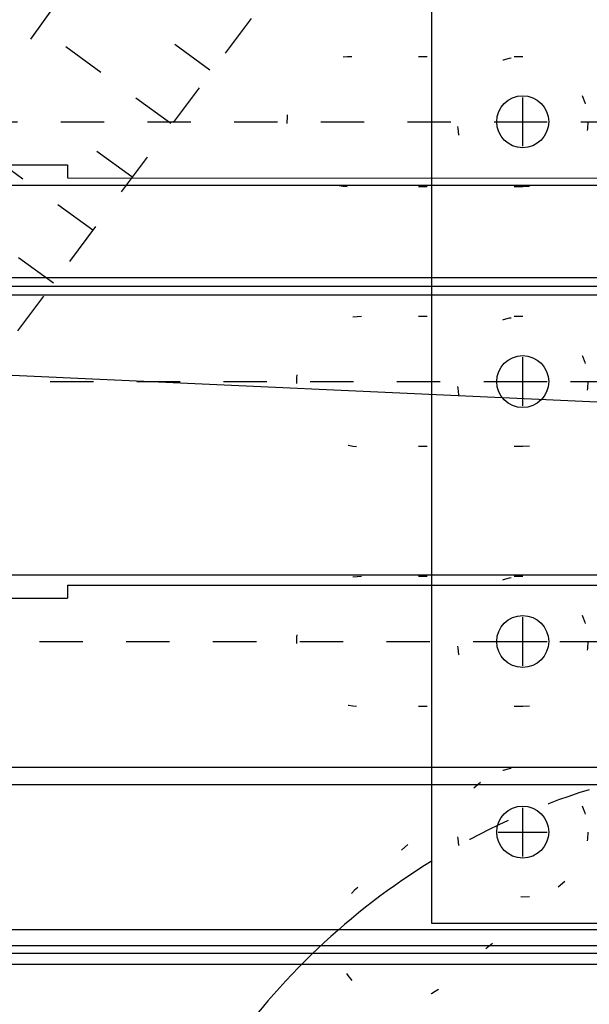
# Model space of a CAD drawing. Extents: x 0 to 1135, y 0 to 420.
# Tile 30 of 79: x 544.95 to 551.52, y 171.81 to 183.18. Entities that reach past the tile are written whole.
import ezdxf

# ---------------------------------------------------------------- set-up
doc = ezdxf.new("R2010")
doc.units = 0
doc.header["$LTSCALE"] = 2
doc.header["$MEASUREMENT"] = 0
for name, pattern in [('ACAD_ISO03W100', [0.5, 0.25, -0.25]), ('ACAD_ISO10W100W', [0.5, 0.25, -0.25]), ('AUSGEZOGEN', [0]), ('PUNKTX2', [0.5, 0, -0.5])]:
    doc.linetypes.add(name, pattern=pattern)
doc.layers.get('0').update_dxf_attribs({"color": 8, "linetype": 'AUSGEZOGEN'})
for name, color, linetype in [('Andere_Planungen', 15, 'CONTINUOUS'), ('Bahnachse', 7, 'CONTINUOUS'), ('Bestand', 8, 'CONTINUOUS'), ('BOESCHG', 8, 'AUSGEZOGEN'), ('FBRTOP', 8, 'AUSGEZOGEN'), ('Gleisachse', 7, 'CONTINUOUS'), ('GRENZL', 8, 'AUSGEZOGEN'), ('Ingenieurbauwerke', 15, 'CONTINUOUS'), ('NETZ', 250, 'AUSGEZOGEN')]:
    doc.layers.add(name, color=color, linetype=linetype)

# ---------------------------------------------------------------- blocks, each defined once
blk = doc.blocks.new('IKR')
at = {"color": 0}
for p, q in [((0, 1), (0, 2.5)), ((-2.5, 0), (-1, 0)), ((1, 0), (2.5, 0)), ((0, -2.5), (0, -1))]:
    blk.add_line(p, q, dxfattribs=at)
blk.add_circle((0, 0), 0.05, dxfattribs=at)
blk.add_point((0, 0), dxfattribs=at)

msp = doc.modelspace()

# ---------------------------------------------------------------- linework, layer by layer
at = {"layer": 'Andere_Planungen', "linetype": 'ACAD_ISO03W100'}
msp.add_arc((553.894, 166.647), 8, 107.2384, 121.5156, dxfattribs=at)
at = {"layer": 'Andere_Planungen', "linetype": 'Continuous'}
msp.add_arc((553.894, 166.647), 8, 121.5156, 145.4232, dxfattribs=at)
at = {"layer": 'Bahnachse', "linetype": 'ACAD_ISO10W100W'}
msp.add_line((468.305, 179.002), (556.111, 178.999), dxfattribs=at)
at = {"layer": 'Bestand', "linetype": 'ACAD_ISO03W100'}
for p, q in [((537.526, 172.374), (546.992, 185.624)), ((539.547, 172.374), (549.442, 185.623)), ((547.147, 182.593), (546.393, 183.143)), ((546.697, 181.977), (545.179, 183.085)), ((546.248, 181.361), (545.495, 181.91)), ((545.798, 180.745), (544.292, 181.844)), ((545.342, 180.134), (544.629, 180.654))]:
    msp.add_line(p, q, dxfattribs=at)
at = {"layer": 'BOESCHG'}
msp.add_lwpolyline([(240.26, 195.624, 0.000002), (211.79, 195.527, 0.000005), (200.503, 195.488, 0.000082)], format="xyb", dxfattribs=at)
at = {"layer": 'FBRTOP', "const_width": 0.5}
for points in [[(159.506, 218.371, 0.000005), (172.006, 218.371, 0.000002), (185.995, 218.371, 0.000002), (197.006, 218.371, 0.000005), (209.506, 218.371, -0.000006), (222.006, 218.371, -0.000002), (236.976, 218.371, -0.000002), (247.006, 218.371)], [(250.479, 222.371, -0.000002), (263.664, 222.37, -0.000002), (272.005, 222.37, -0.000033)], [(159.506, 222.371, 0.000005), (172.006, 222.371, 0.000002), (185.995, 222.371, 0.000002), (197.006, 222.371, 0.000005), (209.506, 222.371, -0.000006), (222.006, 222.371, -0.000002), (236.976, 222.371, -0.000003), (247.006, 222.371)], [(277.692, 222.37, -0.00001), (297.005, 222.366, -0.000009), (311.07, 222.363, -0.000011), (322.006, 222.36, -0.00004), (334.506, 222.355, 0.000056), (347.007, 222.351, 0.000011), (348.74, 222.351, -0.000027), (350.474, 222.35, -0.00003), (355.78, 222.348, -0.00001), (372.005, 222.341, -0.000005), (384.506, 222.336, 0.000013), (397.006, 222.33, 0.000004), (409.506, 222.325, -0.000007), (422.006, 222.32, -0.000002), (434.506, 222.314, 0.000003), (447.005, 222.309), (481.396, 222.294, 0)], [(277.691, 218.37, -0.00001), (297.005, 218.366, -0.000009), (311.07, 218.363, -0.000011), (322.005, 218.36, -0.00004), (334.505, 218.355, 0.000056), (347.005, 218.351, 0.000011), (348.739, 218.351, -0.000027), (350.473, 218.35, -0.00003), (355.779, 218.348, -0.00001), (372.004, 218.341, -0.000005), (384.504, 218.336, 0.000013), (397.004, 218.33, 0.000004), (409.504, 218.325, -0.000007), (422.005, 218.32, -0.000002), (434.504, 218.314, 0.000003), (447.004, 218.309), (478.458, 218.295, 0)], [(250.479, 218.371, -0.000002), (263.664, 218.37, -0.000003), (272.005, 218.37, -0.000033)]]:
    msp.add_lwpolyline(points, format="xyb", dxfattribs=at)
at = {"layer": 'Gleisachse', "linetype": 'Continuous'}
for p, q in [((469.82, 181.272), (569.923, 181.266)), ((469.82, 176.772), (569.922, 176.766))]:
    msp.add_line(p, q, dxfattribs=at)
at = {"layer": 'GRENZL'}
msp.add_line((590.362, 176.991), (452.878, 183.267), dxfattribs=at)
at = {"layer": 'Ingenieurbauwerke', "linetype": 'Continuous'}
for p, q in [((549.705, 185.248), (549.705, 172.748)), ((550.755, 181.717), (550.755, 182.279)), ((550.474, 181.998), (551.036, 181.998)), ((515.074, 181.501), (545.505, 181.499)), ((545.505, 181.499), (545.505, 181.349)), ((545.505, 181.349), (552.505, 181.348)), ((542.614, 180.199), (552.505, 180.198)), ((527.514, 180.1), (552.505, 180.098)), ((542.625, 179.999), (552.505, 179.998)), ((550.755, 178.717), (550.755, 179.279)), ((550.474, 178.998), (551.036, 178.998)), ((545.504, 176.649), (552.505, 176.648)), ((545.504, 176.649), (545.504, 176.499)), ((511.537, 176.501), (545.504, 176.499)), ((550.755, 175.717), (550.755, 176.279)), ((550.474, 175.998), (551.036, 175.998)), ((513.305, 174.551), (590.555, 174.546)), ((516.844, 174.35), (554.766, 174.348)), ((550.755, 173.517), (550.755, 174.079)), ((550.474, 173.798), (551.036, 173.798)), ((513.305, 172.676), (597.655, 172.671)), ((549.705, 172.748), (557.805, 172.748)), ((513.305, 172.491), (597.455, 172.486)), ((513.305, 172.401), (597.455, 172.396)), ((513.305, 172.276), (597.655, 172.271))]:
    msp.add_line(p, q, dxfattribs=at)
at = {"layer": 'Ingenieurbauwerke', "linetype": 'PUNKTX2'}
for p, q in [((550.755, 182.748), (548.785, 182.748)), ((550.755, 181.248), (548.785, 181.248)), ((550.755, 179.748), (548.895, 179.748)), ((550.755, 178.248), (548.895, 178.248)), ((550.755, 176.748), (548.895, 176.748)), ((550.755, 175.248), (548.895, 175.248)), ((550.268, 174.369), (548.853, 173.161)), ((551.242, 173.228), (549.827, 172.02))]:
    msp.add_line(p, q, dxfattribs=at)
at = {"layer": 'Ingenieurbauwerke', "linetype": 'ACAD_ISO03W100'}
for p, q in [((515.427, 182), (584.755, 181.996)), ((511.183, 176.001), (584.755, 175.996))]:
    msp.add_line(p, q, dxfattribs=at)
at = {"layer": 'Ingenieurbauwerke', "linetype": 'PUNKTX2'}
for centre in [(550.755, 181.998), (550.755, 178.998), (550.755, 175.998), (550.755, 173.798)]:
    msp.add_circle(centre, 0.75, dxfattribs=at)
at = {"layer": 'Ingenieurbauwerke', "linetype": 'Continuous'}
for centre in [(550.755, 181.998), (550.755, 178.998), (550.755, 175.998), (550.755, 173.798)]:
    msp.add_circle(centre, 0.3, dxfattribs=at)
at = {"layer": 'Ingenieurbauwerke', "linetype": 'PUNKTX2'}
for centre, start, end in [((548.785, 181.998), 89.9965, 269.9965), ((548.895, 178.998), 89.9965, 269.9965), ((548.895, 175.998), 89.9965, 269.9965), ((549.34, 172.59), 130.4965, 310.4965)]:
    msp.add_arc(centre, 0.75, start, end, dxfattribs=at)

# ---------------------------------------------------------------- block references
at = {"layer": 'NETZ', "rotation": 151.5965}
msp.add_blockref('IKR', (545.759, 169.124), dxfattribs=at)

doc.saveas('drawing.dxf')
